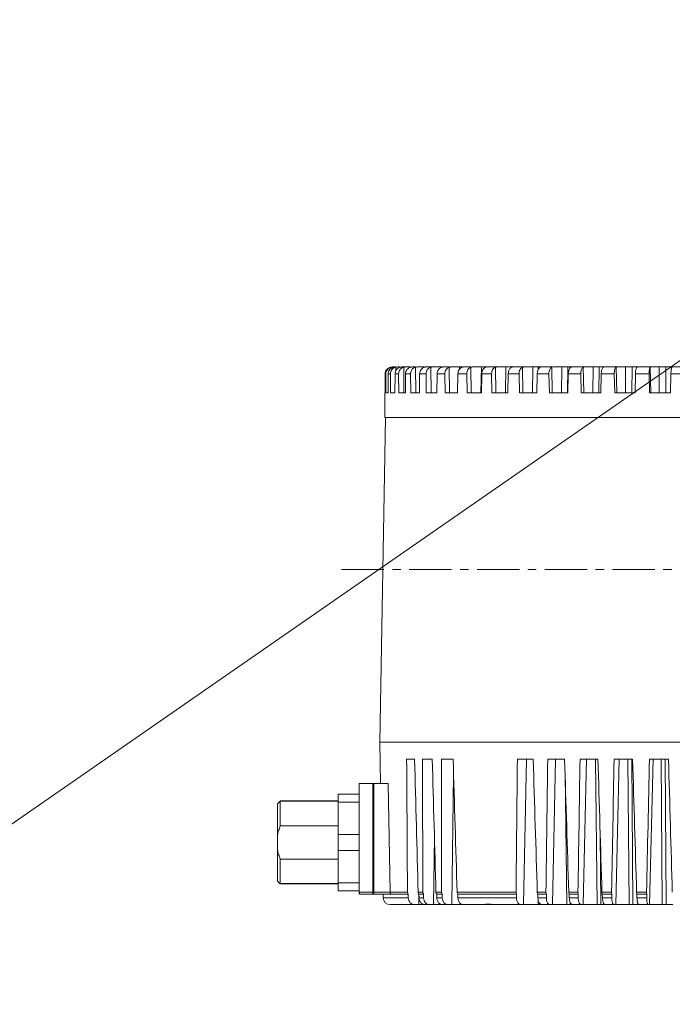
# Model space of a CAD drawing. Extents: x 695 to 3294, y -288 to 575.
# Tile 42 of 83: x 1566 to 1661, y 289 to 432. Entities that reach past the tile are written whole.
import ezdxf

# ---------------------------------------------------------------- set-up
doc = ezdxf.new("R2010")
doc.units = 0
doc.header["$LTSCALE"] = 16.335
doc.linetypes.add('CENTER', pattern=[0.6, 0.375, -0.075, 0.075, -0.075])
doc.layers.add('3_ALL_AXES', color=7, linetype='CONTINUOUS')
for name, color, linetype, lineweight in [('7_ALL_FEATURES', 7, 'CONTINUOUS', 15), ('dim', 3, 'CONTINUOUS', 13), ('中心', 6, 'CENTER', 13)]:
    doc.layers.add(name, color=color, linetype=linetype, lineweight=lineweight)

msp = doc.modelspace()

# ---------------------------------------------------------------- linework, layer by layer
at = {"layer": '3_ALL_AXES', "color": 7, "linetype": 'Continuous'}
for p, q in [((1612.586, 318.853), (1604.186, 318.853)), ((1612.586, 306.853), (1604.186, 306.853))]:
    msp.add_line(p, q, dxfattribs=at)
at = {"layer": '7_ALL_FEATURES', "color": 7, "linetype": 'Continuous'}
for p, q in [((1619.362, 380.703), (1619.36, 377.953)), ((1619.469, 380.703), (1619.474, 377.953)), ((1619.806, 380.703), (1619.796, 377.953)), ((1620.124, 380.703), (1620.137, 377.953)), ((1620.467, 381.703), (1620.645, 381.703)), ((1620.795, 380.703), (1620.778, 377.953)), ((1620.891, 381.703), (1620.794, 381.703)), ((1621.111, 381.703), (1621.467, 381.703)), ((1621.322, 380.703), (1621.342, 377.953)), ((1621.762, 381.703), (1622.978, 381.703)), ((1622.319, 380.703), (1622.294, 377.953)), ((1623.048, 380.703), (1623.075, 377.953)), ((1623.729, 381.703), (1623.254, 381.703)), ((1623.98, 381.703), (1625.085, 381.703)), ((1624.361, 380.703), (1624.329, 377.953)), ((1625.254, 381.703), (1627.587, 381.703)), ((1625.284, 380.703), (1625.318, 377.953)), ((1626.898, 380.703), (1626.86, 377.953)), ((1628.649, 381.703), (1627.739, 381.703)), ((1628.006, 380.703), (1628.046, 377.953)), ((1628.842, 381.703), (1630.525, 381.703)), ((1629.903, 380.703), (1629.858, 377.953)), ((1631.776, 381.703), (1630.683, 381.703)), ((1631.183, 380.703), (1631.229, 377.953)), ((1631.957, 381.703), (1633.947, 381.703)), ((1633.342, 380.703), (1633.292, 377.953)), ((1635.317, 381.703), (1634.053, 381.703)), ((1634.781, 380.703), (1634.833, 377.953)), ((1635.484, 381.703), (1637.795, 381.703)), ((1637.179, 380.703), (1637.124, 377.953)), ((1639.233, 381.703), (1637.812, 381.703)), ((1638.76, 380.703), (1638.817, 377.953)), ((1639.386, 381.703), (1643.482, 381.703)), ((1641.371, 380.703), (1641.311, 377.953)), ((1643.077, 380.703), (1643.138, 377.953)), ((1643.618, 381.703), (1648.017, 381.703)), ((1645.872, 380.703), (1645.808, 377.953)), ((1647.684, 380.703), (1647.749, 377.953)), ((1648.134, 381.703), (1652.788, 381.703)), ((1650.632, 380.703), (1650.566, 377.953)), ((1652.531, 380.703), (1652.599, 377.953)), ((1652.886, 381.703), (1655.861, 381.703)), ((1655.601, 380.703), (1655.532, 377.953)), ((1657.744, 381.703), (1655.864, 381.703)), ((1657.566, 380.703), (1657.636, 377.953)), ((1657.82, 381.703), (1662.829, 381.703)), ((1660.722, 380.703), (1660.651, 377.953)), ((1660.883, 381.703), (1660.884, 381.702)), ((1619.336, 374.403), (1619.336, 377.953)), ((1619.36, 377.953), (1619.336, 377.953)), ((1619.796, 377.953), (1619.474, 377.953)), ((1620.778, 377.953), (1620.137, 377.953)), ((1622.294, 377.953), (1621.342, 377.953)), ((1624.329, 377.953), (1623.075, 377.953)), ((1626.86, 377.953), (1625.318, 377.953)), ((1629.858, 377.953), (1628.046, 377.953)), ((1633.292, 377.953), (1631.229, 377.953)), ((1637.124, 377.953), (1634.833, 377.953)), ((1641.311, 377.953), (1638.817, 377.953)), ((1645.808, 377.953), (1643.138, 377.953)), ((1650.566, 377.953), (1647.749, 377.953)), ((1655.532, 377.953), (1652.599, 377.953)), ((1660.651, 377.953), (1657.636, 377.953)), ((1619.407, 374.403), (1618.586, 327.403)), ((1619.336, 374.403), (1719.836, 374.403)), ((1618.691, 321.403), (1618.586, 327.403)), ((1618.587, 327.403), (1720.586, 327.403)), ((1623.629, 324.903), (1622.478, 324.903)), ((1626.181, 324.903), (1624.766, 324.903)), ((1629.209, 324.903), (1627.546, 324.903)), ((1640.791, 324.903), (1638.502, 324.903)), ((1645.343, 324.903), (1642.893, 324.903)), ((1650.161, 324.903), (1647.576, 324.903)), ((1655.191, 324.903), (1652.5, 324.903)), ((1660.38, 324.903), (1657.612, 324.903)), ((1615.586, 305.68), (1615.586, 321.403)), ((1615.586, 321.403), (1619.802, 321.403)), ((1612.586, 305.853), (1612.586, 319.853)), ((1615.586, 319.853), (1612.586, 319.853)), ((1603.786, 318.453), (1604.186, 318.853)), ((1603.786, 307.253), (1603.786, 318.453)), ((1604.186, 318.853), (1604.186, 315.251)), ((1615.586, 318.685), (1612.586, 318.685)), ((1612.586, 315.251), (1604.186, 315.251)), ((1615.586, 314.021), (1612.586, 314.021)), ((1615.586, 311.685), (1612.586, 311.685)), ((1604.186, 310.455), (1604.186, 306.853)), ((1612.586, 310.455), (1604.186, 310.455)), ((1603.786, 307.253), (1604.186, 306.853)), ((1615.586, 307.021), (1612.586, 307.021)), ((1615.586, 305.853), (1612.586, 305.853)), ((1615.7, 305.353), (1620.177, 305.353)), ((1619.086, 305.353), (1619.095, 304.836)), ((1620.19, 305.353), (1622.711, 305.353)), ((1622.715, 304.836), (1622.711, 305.353)), ((1624.258, 305.353), (1624.272, 304.836)), ((1624.258, 305.353), (1624.932, 305.353)), ((1624.934, 304.836), (1624.932, 305.353)), ((1626.834, 305.353), (1626.849, 304.836)), ((1626.834, 305.353), (1627.642, 305.353)), ((1627.642, 304.836), (1627.642, 305.353)), ((1629.878, 305.353), (1629.893, 304.836)), ((1629.878, 305.353), (1638.385, 305.353)), ((1638.38, 304.836), (1638.385, 305.353)), ((1641.463, 305.353), (1642.707, 305.353)), ((1641.463, 305.353), (1641.479, 304.836)), ((1642.7, 304.836), (1642.707, 305.353)), ((1646.001, 305.353), (1647.323, 305.353)), ((1646.001, 305.353), (1646.017, 304.836)), ((1647.315, 304.836), (1647.323, 305.353)), ((1650.798, 305.353), (1652.183, 305.353)), ((1650.798, 305.353), (1650.814, 304.836)), ((1652.174, 304.836), (1652.183, 305.353)), ((1655.801, 305.353), (1657.234, 305.353)), ((1655.801, 305.353), (1655.816, 304.836)), ((1657.223, 304.836), (1657.234, 305.353)), ((1620.095, 303.853), (1627.533, 303.853)), ((1627.7, 303.853), (1630.42, 303.853)), ((1630.685, 303.853), (1646.408, 303.853)), ((1646.493, 303.853), (1651.08, 303.853)), ((1651.195, 303.853), (1655.958, 303.853)), ((1656.098, 303.853), (1660.991, 303.853))]:
    msp.add_line(p, q, dxfattribs=at)
at = {"layer": '7_ALL_FEATURES', "color": 9, "linetype": 'Continuous'}
for p, q in [((1619.362, 380.703), (1619.469, 380.703)), ((1619.806, 380.703), (1620.124, 380.703)), ((1620.25, 381.679), (1620.25, 381.53)), ((1620.795, 380.703), (1621.322, 380.703)), ((1620.894, 381.679), (1620.897, 381.117)), ((1622.072, 381.679), (1622.097, 377.953)), ((1622.319, 380.703), (1623.048, 380.703)), ((1623.77, 381.679), (1623.805, 377.953)), ((1624.361, 380.703), (1625.284, 380.703)), ((1625.971, 381.679), (1626.015, 377.953)), ((1626.898, 380.703), (1628.006, 380.703)), ((1627.426, 381.703), (1627.424, 381.609)), ((1628.649, 381.679), (1628.702, 377.953)), ((1629.903, 380.703), (1631.183, 380.703)), ((1630.142, 381.703), (1630.135, 381.387)), ((1631.776, 381.679), (1631.837, 377.953)), ((1633.29, 381.703), (1633.216, 377.953)), ((1633.342, 380.703), (1634.781, 380.703)), ((1635.317, 381.679), (1635.386, 377.953)), ((1636.836, 381.703), (1636.769, 377.953)), ((1637.179, 380.703), (1638.76, 380.703)), ((1637.566, 381.703), (1637.564, 381.598)), ((1639.233, 381.679), (1639.309, 377.953)), ((1640.741, 381.703), (1640.682, 377.953)), ((1641.371, 380.703), (1643.077, 380.703)), ((1641.535, 381.703), (1641.53, 381.37)), ((1643.482, 381.679), (1643.564, 377.953)), ((1644.961, 381.703), (1644.911, 377.953)), ((1645.812, 381.703), (1645.763, 377.953)), ((1645.872, 380.703), (1647.684, 380.703)), ((1648.017, 381.679), (1648.104, 377.953)), ((1649.452, 381.703), (1649.411, 377.953)), ((1650.349, 381.703), (1650.31, 377.953)), ((1650.632, 380.703), (1652.531, 380.703)), ((1652.788, 381.679), (1652.88, 377.953)), ((1654.163, 381.703), (1654.132, 377.953)), ((1655.097, 381.703), (1655.067, 377.953)), ((1655.601, 380.703), (1657.566, 380.703)), ((1657.744, 381.679), (1657.838, 377.953)), ((1659.043, 381.703), (1659.022, 377.953)), ((1660.004, 381.703), (1659.984, 377.953)), ((1660.722, 380.703), (1662.732, 380.703)), ((1639.395, 303.853), (1639.822, 324.903)), ((1643.574, 303.853), (1644.036, 324.903)), ((1648.039, 303.853), (1648.53, 324.903)), ((1650.06, 303.853), (1649.832, 324.903)), ((1652.74, 303.853), (1653.254, 324.903)), ((1654.676, 303.853), (1654.502, 324.903)), ((1655.234, 303.853), (1655.067, 324.903)), ((1657.625, 303.853), (1658.157, 324.903)), ((1659.455, 303.853), (1659.337, 324.903)), ((1660.029, 303.853), (1659.918, 324.903)), ((1629.005, 303.853), (1629.273, 322.726)), ((1645.658, 303.853), (1645.406, 322.854)), ((1617.586, 305.353), (1617.586, 321.403)), ((1617.744, 305.68), (1617.744, 321.403)), ((1620.071, 305.67), (1619.802, 321.403)), ((1626.385, 303.853), (1626.501, 313.653)), ((1650.596, 303.853), (1650.488, 314.161)), ((1615.586, 305.68), (1617.586, 305.68)), ((1617.586, 305.68), (1617.744, 305.68)), ((1617.744, 305.353), (1617.744, 305.68)), ((1620.071, 305.68), (1617.744, 305.68)), ((1622.602, 305.67), (1620.071, 305.67)), ((1624.828, 305.67), (1624.147, 305.67)), ((1624.238, 303.853), (1624.252, 305.353)), ((1627.545, 305.67), (1626.728, 305.67)), ((1638.316, 305.67), (1629.779, 305.67)), ((1642.648, 305.67), (1641.39, 305.67)), ((1647.276, 305.67), (1645.939, 305.67)), ((1652.147, 305.67), (1650.747, 305.67)), ((1657.21, 305.67), (1655.762, 305.67)), ((1619.095, 304.836), (1622.715, 304.836)), ((1624.272, 304.836), (1624.934, 304.836)), ((1626.849, 304.836), (1627.642, 304.836)), ((1629.893, 304.836), (1638.38, 304.836)), ((1641.479, 304.836), (1642.7, 304.836)), ((1641.518, 303.853), (1641.507, 304.598)), ((1646.017, 304.836), (1647.315, 304.836)), ((1646.167, 303.853), (1646.163, 304.169)), ((1650.814, 304.836), (1652.174, 304.836)), ((1655.816, 304.836), (1657.223, 304.836))]:
    msp.add_line(p, q, dxfattribs=at)
at = {"layer": '7_ALL_FEATURES', "color": 7, "linetype": 'Continuous'}
for centre, radius, start, end in [((1620.477, 380.704), 1.008, 160.79215, 180.03362), ((1620.466, 380.706), 0.997, 102.49264, 160.72617), ((1620.361, 380.71), 0.993, 90.01092, 102.50651), ((1620.467, 380.696), 1.007, 89.9728, 102.41951), ((1621.106, 380.735), 0.968, 102.63466, 107.55052), ((1620.095, 304.853), 1, 181, 270)]:
    msp.add_arc(centre, radius, start, end, dxfattribs=at)
for centre, major_axis, ratio, start_param, end_param in [((1691.025, 2567.773), (32.172, 3441.002), 0.0182324, -4.0022535, -3.9948599), ((1642.236, 2567.773), (-41.043, 3441.002), 0.0173762, -4.0026312, -3.9952376), ((1696.772, 2567.773), (40.796, 3441.002), 0.0174034, -4.0022176, -3.994824), ((1636.796, 2567.773), (-49.204, 3441.002), 0.016351, -4.0026578, -3.9952641), ((1702.221, 2567.773), (48.972, 3441.002), 0.0163837, -4.0021908, -3.9947972), ((1631.716, 2567.773), (-56.826, 3441.002), 0.0151467, -4.0026741, -3.9952805), ((1716.206, 2567.773), (69.949, 3441.002), 0.0123024, -4.0021739, -3.9947803), ((1619.163, 2567.773), (-75.653, 3441.002), 0.010601, -4.002657, -3.9952634), ((1719.909, 2567.773), (75.502, 3441.002), 0.0106513, -4.0021902, -3.9947966), ((1616.028, 2567.773), (-80.354, 3441.002), 0.0088303, -4.0026302, -3.9952365), ((1723.061, 2567.773), (80.228, 3441.002), 0.0088837, -4.0022168, -3.9948232), ((1613.48, 2567.773), (-84.175, 3441.002), 0.0069631, -4.0025943, -3.9952007), ((1725.627, 2567.773), (84.075, 3441.002), 0.0070191, -4.0022524, -3.9948588), ((1611.546, 2567.773), (-87.073, 3441.002), 0.0050199, -4.002551, -3.9951574), ((1727.579, 2567.773), (87.002, 3441.002), 0.0050778, -4.0022956, -3.9949019), ((1610.248, 2567.773), (-89.019, 3441.002), 0.0030219, -4.0025021, -3.9951085)]:
    msp.add_ellipse(centre, major_axis=major_axis, ratio=ratio, start_param=start_param, end_param=end_param, dxfattribs=at)
for points, knots in [([(1620.146, 381.679), (1620.037, 381.655), (1619.824, 381.569), (1619.568, 381.341), (1619.401, 381.042), (1619.362, 380.815), (1619.362, 380.703)], [0, 0, 0, 0, 0.2498863, 0.4998947, 0.7499625, 1, 1, 1, 1]), ([(1620.584, 381.679), (1620.476, 381.655), (1620.265, 381.568), (1620.011, 381.341), (1619.845, 381.041), (1619.806, 380.815), (1619.806, 380.703)], [0, 0, 0, 0, 0.248679, 0.4983994, 0.7490185, 1, 1, 1, 1]), ([(1620.124, 380.703), (1620.124, 380.808), (1620.156, 381.02), (1620.3, 381.305), (1620.525, 381.531), (1620.715, 381.626), (1620.814, 381.658)], [0, 0, 0, 0, 0.2512364, 0.5017183, 0.7511074, 1, 1, 1, 1]), ([(1620.794, 381.703), (1620.777, 381.703), (1620.707, 381.701), (1620.636, 381.691), (1620.584, 381.679)], [0, 0, 0, 0, 0.2448147, 1, 1, 1, 1]), ([(1621.559, 381.679), (1621.452, 381.655), (1621.245, 381.568), (1620.996, 381.34), (1620.834, 381.041), (1620.796, 380.815), (1620.795, 380.703)], [0, 0, 0, 0, 0.2462556, 0.4953093, 0.7469935, 1, 1, 1, 1]), ([(1621.322, 380.703), (1621.32, 380.878), (1621.408, 381.232), (1621.665, 381.493), (1621.814, 381.578)], [0, 0, 0, 0, 0.5042339, 1, 1, 1, 1]), ([(1621.762, 381.703), (1621.746, 381.703), (1621.677, 381.701), (1621.609, 381.691), (1621.559, 381.679)], [0, 0, 0, 0, 0.2425057, 1, 1, 1, 1]), ([(1622.072, 381.679), (1622.089, 381.683), (1622.16, 381.697), (1622.232, 381.703), (1622.286, 381.703)], [0, 0, 0, 0, 0.2468338, 1, 1, 1, 1]), ([(1623.06, 381.679), (1622.956, 381.655), (1622.755, 381.567), (1622.514, 381.338), (1622.357, 381.04), (1622.32, 380.815), (1622.319, 380.703)], [0, 0, 0, 0, 0.24258, 0.4905962, 0.7438774, 1, 1, 1, 1]), ([(1623.048, 380.703), (1623.046, 380.869), (1623.121, 381.203), (1623.346, 381.463), (1623.48, 381.552)], [0, 0, 0, 0, 0.507539, 1, 1, 1, 1]), ([(1623.254, 381.703), (1623.239, 381.703), (1623.173, 381.701), (1623.108, 381.691), (1623.06, 381.679)], [0, 0, 0, 0, 0.2399651, 1, 1, 1, 1]), ([(1623.48, 381.552), (1623.502, 381.567), (1623.593, 381.622), (1623.693, 381.661), (1623.77, 381.679)], [0, 0, 0, 0, 0.252344, 1, 1, 1, 1]), ([(1623.77, 381.679), (1623.787, 381.683), (1623.856, 381.698), (1623.927, 381.703), (1623.98, 381.703)], [0, 0, 0, 0, 0.2449296, 1, 1, 1, 1]), ([(1625.071, 381.679), (1624.971, 381.655), (1624.777, 381.565), (1624.547, 381.336), (1624.398, 381.038), (1624.362, 380.815), (1624.361, 380.703)], [0, 0, 0, 0, 0.2375975, 0.4842195, 0.7396571, 1, 1, 1, 1]), ([(1625.254, 381.703), (1625.239, 381.703), (1625.177, 381.701), (1625.116, 381.691), (1625.071, 381.679)], [0, 0, 0, 0, 0.237094, 1, 1, 1, 1]), ([(1625.284, 380.703), (1625.283, 380.815), (1625.313, 381.037), (1625.456, 381.336), (1625.68, 381.566), (1625.872, 381.655), (1625.971, 381.679)], [0, 0, 0, 0, 0.2616138, 0.5167814, 0.7625436, 1, 1, 1, 1]), ([(1625.971, 381.679), (1625.987, 381.683), (1626.053, 381.698), (1626.122, 381.703), (1626.173, 381.703)], [0, 0, 0, 0, 0.2429928, 1, 1, 1, 1]), ([(1627.569, 381.679), (1627.475, 381.655), (1627.29, 381.563), (1627.074, 381.334), (1626.933, 381.037), (1626.899, 380.815), (1626.898, 380.703)], [0, 0, 0, 0, 0.2312393, 0.4761343, 0.7343223, 1, 1, 1, 1]), ([(1627.739, 381.703), (1627.726, 381.703), (1627.668, 381.701), (1627.611, 381.691), (1627.569, 381.679)], [0, 0, 0, 0, 0.2337511, 1, 1, 1, 1]), ([(1628.006, 380.703), (1628.004, 380.815), (1628.032, 381.036), (1628.164, 381.333), (1628.373, 381.564), (1628.556, 381.655), (1628.649, 381.679)], [0, 0, 0, 0, 0.2672658, 0.5252042, 0.7690511, 1, 1, 1, 1]), ([(1628.649, 381.679), (1628.664, 381.683), (1628.727, 381.698), (1628.793, 381.703), (1628.842, 381.703)], [0, 0, 0, 0, 0.240988, 1, 1, 1, 1]), ([(1630.528, 381.679), (1630.439, 381.654), (1630.265, 381.561), (1630.066, 381.331), (1629.936, 381.035), (1629.904, 380.815), (1629.903, 380.703)], [0, 0, 0, 0, 0.2234312, 0.4663061, 0.7278746, 1, 1, 1, 1]), ([(1630.683, 381.703), (1630.671, 381.703), (1630.618, 381.701), (1630.567, 381.69), (1630.528, 381.679)], [0, 0, 0, 0, 0.2297226, 1, 1, 1, 1]), ([(1631.183, 380.703), (1631.181, 380.814), (1631.205, 381.034), (1631.325, 381.33), (1631.518, 381.561), (1631.689, 381.655), (1631.776, 381.679)], [0, 0, 0, 0, 0.2740377, 0.5354221, 0.7770737, 1, 1, 1, 1]), ([(1631.776, 381.679), (1631.79, 381.683), (1631.849, 381.698), (1631.911, 381.703), (1631.957, 381.703)], [0, 0, 0, 0, 0.2388778, 1, 1, 1, 1]), ([(1633.914, 381.679), (1633.833, 381.654), (1633.672, 381.558), (1633.492, 381.328), (1633.374, 381.033), (1633.344, 380.815), (1633.342, 380.703)], [0, 0, 0, 0, 0.2141103, 0.4547339, 0.7203417, 1, 1, 1, 1]), ([(1634.053, 381.703), (1634.042, 381.703), (1633.995, 381.701), (1633.949, 381.69), (1633.914, 381.679)], [0, 0, 0, 0, 0.2246654, 1, 1, 1, 1]), ([(1634.781, 380.703), (1634.778, 380.814), (1634.8, 381.032), (1634.906, 381.327), (1635.079, 381.558), (1635.236, 381.654), (1635.317, 381.679)], [0, 0, 0, 0, 0.2818877, 0.5474249, 0.7866764, 1, 1, 1, 1]), ([(1635.317, 381.679), (1635.33, 381.683), (1635.384, 381.698), (1635.441, 381.703), (1635.484, 381.703)], [0, 0, 0, 0, 0.2366235, 1, 1, 1, 1]), ([(1637.692, 381.679), (1637.618, 381.654), (1637.492, 381.568), (1637.356, 381.39), (1637.223, 381.11), (1637.182, 380.868), (1637.179, 380.703)], [0, 0, 0, 0, 0.2033547, 0.3791256, 0.5741563, 1, 1, 1, 1]), ([(1637.812, 381.703), (1637.803, 381.703), (1637.762, 381.701), (1637.722, 381.69), (1637.692, 381.679)], [0, 0, 0, 0, 0.2179896, 1, 1, 1, 1]), ([(1638.76, 380.703), (1638.757, 380.814), (1638.775, 381.03), (1638.868, 381.323), (1639.018, 381.554), (1639.16, 381.654), (1639.233, 381.679)], [0, 0, 0, 0, 0.2907148, 0.5611145, 0.7978726, 1, 1, 1, 1]), ([(1639.233, 381.679), (1639.245, 381.684), (1639.294, 381.698), (1639.346, 381.703), (1639.386, 381.703)], [0, 0, 0, 0, 0.234189, 1, 1, 1, 1]), ([(1641.819, 381.679), (1641.753, 381.653), (1641.623, 381.548), (1641.488, 381.32), (1641.397, 381.029), (1641.373, 380.814), (1641.371, 380.703)], [0, 0, 0, 0, 0.1909379, 0.4267699, 0.7024099, 1, 1, 1, 1]), ([(1641.919, 381.703), (1641.912, 381.703), (1641.878, 381.7), (1641.844, 381.69), (1641.819, 381.679)], [0, 0, 0, 0, 0.208592, 1, 1, 1, 1]), ([(1643.077, 380.703), (1643.074, 380.814), (1643.088, 381.028), (1643.166, 381.319), (1643.292, 381.548), (1643.417, 381.653), (1643.482, 381.679)], [0, 0, 0, 0, 0.3003218, 0.5762386, 0.8105627, 1, 1, 1, 1]), ([(1643.482, 381.679), (1643.492, 381.684), (1643.536, 381.698), (1643.582, 381.703), (1643.618, 381.703)], [0, 0, 0, 0, 0.231558, 1, 1, 1, 1]), ([(1646.25, 381.679), (1646.192, 381.652), (1646.082, 381.542), (1645.971, 381.316), (1645.895, 381.027), (1645.874, 380.814), (1645.872, 380.703)], [0, 0, 0, 0, 0.1774144, 0.4109977, 0.6924606, 1, 1, 1, 1]), ([(1646.33, 381.703), (1646.324, 381.703), (1646.297, 381.7), (1646.27, 381.689), (1646.25, 381.679)], [0, 0, 0, 0, 0.194173, 1, 1, 1, 1]), ([(1647.684, 380.703), (1647.682, 380.814), (1647.692, 381.026), (1647.755, 381.315), (1647.855, 381.542), (1647.961, 381.652), (1648.017, 381.679)], [0, 0, 0, 0, 0.3103633, 0.5922948, 0.8244333, 1, 1, 1, 1]), ([(1648.017, 381.679), (1648.025, 381.684), (1648.063, 381.699), (1648.103, 381.703), (1648.134, 381.703)], [0, 0, 0, 0, 0.2287883, 1, 1, 1, 1]), ([(1650.937, 381.679), (1650.888, 381.65), (1650.801, 381.535), (1650.714, 381.313), (1650.652, 381.025), (1650.635, 380.814), (1650.632, 380.703)], [0, 0, 0, 0, 0.1632653, 0.3949318, 0.6824401, 1, 1, 1, 1]), ([(1650.995, 381.703), (1650.987, 381.703), (1650.966, 381.696), (1650.948, 381.686), (1650.937, 381.679)], [0, 0, 0, 0, 0.3892169, 1, 1, 1, 1]), ([(1652.531, 380.703), (1652.529, 380.814), (1652.536, 381.024), (1652.583, 381.312), (1652.659, 381.534), (1652.741, 381.65), (1652.788, 381.679)], [0, 0, 0, 0, 0.3202795, 0.6084037, 0.8388026, 1, 1, 1, 1]), ([(1652.788, 381.679), (1652.795, 381.684), (1652.825, 381.699), (1652.86, 381.703), (1652.886, 381.703)], [0, 0, 0, 0, 0.2261955, 1, 1, 1, 1]), ([(1655.828, 381.679), (1655.811, 381.665), (1655.779, 381.625), (1655.721, 381.509), (1655.664, 381.309), (1655.618, 381.024), (1655.604, 380.814), (1655.601, 380.703)], [0, 0, 0, 0, 0.0649077, 0.1503242, 0.3803544, 0.6733915, 1, 1, 1, 1]), ([(1655.864, 381.703), (1655.859, 381.703), (1655.847, 381.694), (1655.836, 381.686), (1655.828, 381.679)], [0, 0, 0, 0, 0.3209996, 1, 1, 1, 1]), ([(1657.566, 380.703), (1657.563, 380.814), (1657.566, 381.023), (1657.598, 381.308), (1657.645, 381.509), (1657.698, 381.624), (1657.728, 381.665), (1657.744, 381.679)], [0, 0, 0, 0, 0.3289204, 0.6225898, 0.8516266, 0.9360955, 1, 1, 1, 1]), ([(1657.744, 381.679), (1657.748, 381.683), (1657.771, 381.699), (1657.799, 381.703), (1657.82, 381.703)], [0, 0, 0, 0, 0.2250229, 1, 1, 1, 1]), ([(1660.87, 381.679), (1660.859, 381.664), (1660.839, 381.622), (1660.815, 381.546), (1660.792, 381.445), (1660.763, 381.273), (1660.736, 381.023), (1660.725, 380.814), (1660.722, 380.703)], [0, 0, 0, 0, 0.057145, 0.1385199, 0.2429354, 0.3678093, 0.6657154, 1, 1, 1, 1]), ([(1660.884, 381.702), (1660.884, 381.699), (1660.878, 381.692), (1660.874, 381.684), (1660.87, 381.679)], [0, 0, 0, 0, 0.3130322, 1, 1, 1, 1]), ([(1604.186, 315.251), (1604.099, 315.034), (1603.943, 314.592), (1603.829, 314.137), (1603.786, 313.907)], [0, 0, 0, 0, 0.5000043, 1, 1, 1, 1]), ([(1603.786, 311.799), (1603.829, 311.569), (1603.943, 311.114), (1604.099, 310.672), (1604.186, 310.455)], [0, 0, 0, 0, 0.4999959, 1, 1, 1, 1]), ([(1615.7, 305.353), (1615.677, 305.382), (1615.635, 305.446), (1615.595, 305.558), (1615.586, 305.638), (1615.586, 305.68)], [0, 0, 0, 0, 0.3186263, 0.6448794, 1, 1, 1, 1]), ([(1615.7, 305.353), (1615.677, 305.382), (1615.635, 305.446), (1615.595, 305.558), (1615.586, 305.638), (1615.586, 305.68)], [0, 0, 0, 0, 0.3188063, 0.6452426, 1, 1, 1, 1]), ([(1622.711, 305.353), (1622.676, 305.397), (1622.621, 305.499), (1622.602, 305.613), (1622.602, 305.67)], [0, 0, 0, 0, 0.4957679, 1, 1, 1, 1]), ([(1624.147, 305.67), (1624.149, 305.613), (1624.169, 305.499), (1624.224, 305.397), (1624.258, 305.353)], [0, 0, 0, 0, 0.5052841, 1, 1, 1, 1]), ([(1624.932, 305.353), (1624.899, 305.397), (1624.846, 305.5), (1624.828, 305.613), (1624.828, 305.67)], [0, 0, 0, 0, 0.493322, 1, 1, 1, 1]), ([(1626.728, 305.67), (1626.729, 305.641), (1626.74, 305.53), (1626.784, 305.42), (1626.834, 305.353)], [0, 0, 0, 0, 0.2563078, 1, 1, 1, 1]), ([(1627.642, 305.353), (1627.626, 305.375), (1627.57, 305.472), (1627.545, 305.586), (1627.545, 305.67)], [0, 0, 0, 0, 0.2434721, 1, 1, 1, 1]), ([(1629.779, 305.67), (1629.78, 305.641), (1629.79, 305.53), (1629.831, 305.421), (1629.878, 305.353)], [0, 0, 0, 0, 0.2580599, 1, 1, 1, 1]), ([(1638.385, 305.353), (1638.374, 305.376), (1638.331, 305.476), (1638.315, 305.587), (1638.316, 305.67)], [0, 0, 0, 0, 0.2342061, 1, 1, 1, 1]), ([(1641.39, 305.67), (1641.391, 305.641), (1641.4, 305.533), (1641.428, 305.425), (1641.463, 305.353)], [0, 0, 0, 0, 0.2639839, 1, 1, 1, 1]), ([(1642.707, 305.353), (1642.697, 305.376), (1642.66, 305.478), (1642.647, 305.587), (1642.648, 305.67)], [0, 0, 0, 0, 0.2310139, 1, 1, 1, 1]), ([(1645.939, 305.67), (1645.94, 305.641), (1645.948, 305.534), (1645.971, 305.426), (1646.001, 305.353)], [0, 0, 0, 0, 0.2659001, 1, 1, 1, 1]), ([(1647.323, 305.353), (1647.315, 305.376), (1647.284, 305.479), (1647.274, 305.587), (1647.276, 305.67)], [0, 0, 0, 0, 0.2280268, 1, 1, 1, 1]), ([(1650.747, 305.67), (1650.748, 305.641), (1650.755, 305.534), (1650.773, 305.428), (1650.798, 305.353)], [0, 0, 0, 0, 0.2676309, 1, 1, 1, 1]), ([(1652.183, 305.353), (1652.177, 305.376), (1652.153, 305.48), (1652.146, 305.588), (1652.147, 305.67)], [0, 0, 0, 0, 0.2254147, 1, 1, 1, 1]), ([(1655.762, 305.67), (1655.763, 305.641), (1655.768, 305.535), (1655.782, 305.429), (1655.801, 305.353)], [0, 0, 0, 0, 0.2690836, 1, 1, 1, 1]), ([(1657.234, 305.353), (1657.229, 305.376), (1657.213, 305.481), (1657.209, 305.588), (1657.21, 305.67)], [0, 0, 0, 0, 0.2233401, 1, 1, 1, 1]), ([(1623.639, 303.853), (1623.519, 303.853), (1623.274, 303.905), (1622.967, 304.126), (1622.763, 304.452), (1622.716, 304.708), (1622.715, 304.836)], [0, 0, 0, 0, 0.242518, 0.4889627, 0.7418572, 1, 1, 1, 1]), ([(1624.272, 304.836), (1624.276, 304.707), (1624.327, 304.453), (1624.526, 304.128), (1624.821, 303.906), (1625.059, 303.853), (1625.174, 303.853)], [0, 0, 0, 0, 0.2627977, 0.5186712, 0.7636819, 1, 1, 1, 1]), ([(1625.813, 303.853), (1625.698, 303.853), (1625.462, 303.906), (1625.17, 304.128), (1624.978, 304.454), (1624.934, 304.708), (1624.934, 304.836)], [0, 0, 0, 0, 0.2371663, 0.4813791, 0.7364743, 1, 1, 1, 1]), ([(1626.849, 304.836), (1626.852, 304.708), (1626.9, 304.456), (1627.086, 304.131), (1627.364, 303.908), (1627.591, 303.853), (1627.7, 303.853)], [0, 0, 0, 0, 0.2694274, 0.5283324, 0.7707755, 1, 1, 1, 1]), ([(1628.467, 303.853), (1628.359, 303.853), (1628.133, 303.907), (1627.86, 304.132), (1627.682, 304.457), (1627.642, 304.708), (1627.642, 304.836)], [0, 0, 0, 0, 0.2301446, 0.4715787, 0.729615, 1, 1, 1, 1]), ([(1629.893, 304.836), (1629.897, 304.708), (1629.941, 304.458), (1630.113, 304.136), (1630.369, 303.91), (1630.584, 303.853), (1630.685, 303.853)], [0, 0, 0, 0, 0.2775806, 0.5403125, 0.7796708, 1, 1, 1, 1]), ([(1635.504, 303.853), (1635.393, 303.853), (1635.178, 303.867), (1634.87, 303.898), (1634.586, 303.922), (1634.331, 303.932), (1634.137, 303.925), (1634, 303.912), (1633.912, 303.899), (1633.837, 303.885), (1633.776, 303.871), (1633.732, 303.86), (1633.708, 303.853), (1633.7, 303.853)], [0, 0, 0, 0, 0.1839127, 0.3559044, 0.5131435, 0.6546395, 0.7786401, 0.8332749, 0.8823931, 0.9250995, 0.9603325, 0.9862759, 1, 1, 1, 1]), ([(1638.991, 303.853), (1638.95, 303.853), (1638.866, 303.866), (1638.747, 303.925), (1638.64, 304.018), (1638.513, 304.189), (1638.405, 304.466), (1638.379, 304.709), (1638.38, 304.836)], [0, 0, 0, 0, 0.0967178, 0.1982487, 0.308295, 0.4289948, 0.7005057, 1, 1, 1, 1]), ([(1641.479, 304.836), (1641.483, 304.709), (1641.515, 304.468), (1641.617, 304.192), (1641.734, 304.019), (1641.829, 303.926), (1641.933, 303.867), (1642.008, 303.853), (1642.044, 303.853)], [0, 0, 0, 0, 0.3106724, 0.5898118, 0.7108227, 0.8178986, 0.9128485, 1, 1, 1, 1]), ([(1643.225, 303.853), (1643.189, 303.853), (1643.115, 303.867), (1643.012, 303.926), (1642.921, 304.019), (1642.81, 304.192), (1642.72, 304.47), (1642.699, 304.709), (1642.7, 304.836)], [0, 0, 0, 0, 0.0878862, 0.1825069, 0.2887218, 0.4088362, 0.6873202, 1, 1, 1, 1]), ([(1646.017, 304.836), (1646.021, 304.709), (1646.049, 304.471), (1646.134, 304.195), (1646.232, 304.021), (1646.311, 303.928), (1646.398, 303.868), (1646.463, 303.853), (1646.493, 303.853)], [0, 0, 0, 0, 0.3250773, 0.6121908, 0.7328904, 0.8360253, 0.9232615, 1, 1, 1, 1]), ([(1647.747, 303.853), (1647.718, 303.853), (1647.654, 303.868), (1647.569, 303.928), (1647.493, 304.021), (1647.402, 304.196), (1647.329, 304.472), (1647.313, 304.71), (1647.315, 304.836)], [0, 0, 0, 0, 0.0773071, 0.1640182, 0.2661988, 0.3860249, 0.672716, 1, 1, 1, 1]), ([(1650.814, 304.836), (1650.818, 304.709), (1650.835, 304.525), (1650.885, 304.294), (1650.932, 304.146), (1650.987, 304.023), (1651.049, 303.931), (1651.117, 303.87), (1651.171, 303.853), (1651.195, 303.853)], [0, 0, 0, 0, 0.3404923, 0.4966544, 0.6369015, 0.7576409, 0.8568278, 0.9355378, 1, 1, 1, 1]), ([(1652.509, 303.853), (1652.485, 303.853), (1652.433, 303.869), (1652.367, 303.931), (1652.309, 304.024), (1652.259, 304.146), (1652.219, 304.294), (1652.18, 304.526), (1652.171, 304.71), (1652.174, 304.836)], [0, 0, 0, 0, 0.0648084, 0.1428101, 0.2410206, 0.360979, 0.5008772, 0.6572477, 1, 1, 1, 1]), ([(1655.816, 304.836), (1655.82, 304.709), (1655.834, 304.526), (1655.872, 304.294), (1655.906, 304.147), (1655.947, 304.025), (1655.996, 303.922), (1656.057, 303.853), (1656.098, 303.853)], [0, 0, 0, 0, 0.3576696, 0.5203684, 0.6648183, 0.7866052, 0.8826738, 1, 1, 1, 1]), ([(1657.458, 303.853), (1657.418, 303.853), (1657.358, 303.922), (1657.315, 304.025), (1657.263, 304.203), (1657.227, 304.476), (1657.22, 304.71), (1657.223, 304.836)], [0, 0, 0, 0, 0.1163909, 0.2116295, 0.3328672, 0.640058, 1, 1, 1, 1])]:
    msp.add_open_spline(points, degree=3, knots=knots, dxfattribs=at)
for points in [[(1620.894, 381.679), (1620.965, 381.695), (1621.038, 381.703), (1621.111, 381.703)], [(1621.814, 381.578), (1621.894, 381.624), (1621.982, 381.659), (1622.072, 381.679)], [(1620.19, 305.353), (1620.185, 305.353), (1620.181, 305.354), (1620.177, 305.353)]]:
    msp.add_open_spline(points, degree=3, dxfattribs=at)
at = {"layer": '7_ALL_FEATURES', "color": 9, "linetype": 'Continuous'}
msp.add_open_spline([(1620.071, 305.67), (1620.072, 305.613), (1620.089, 305.526), (1620.137, 305.422), (1620.172, 305.375), (1620.189, 305.353)], degree=3, knots=[0, 0, 0, 0, 0.5003128, 0.7505549, 1, 1, 1, 1], dxfattribs=at)
at = {"layer": 'dim'}
msp.add_line((694.682, -288.433), (1938.725, 574.553), dxfattribs=at)
at = {"layer": '中心'}
msp.add_line((1727.003, 352.403), (1612.17, 352.403), dxfattribs=at)

doc.saveas('drawing.dxf')
